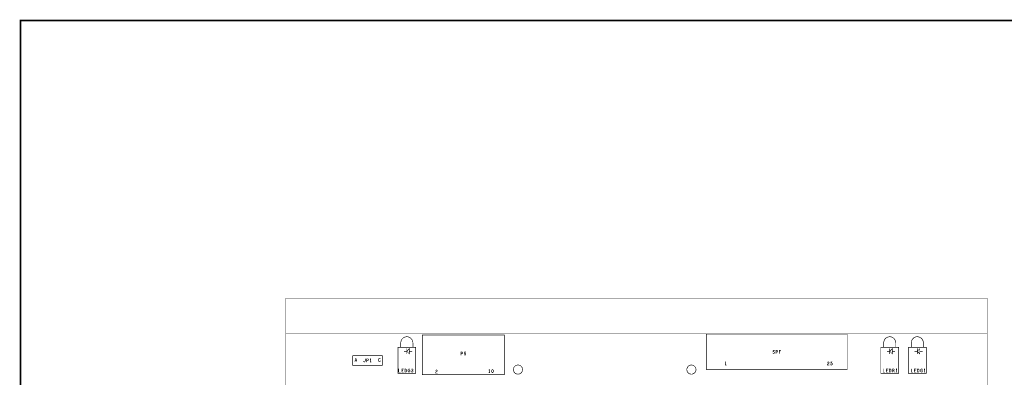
# Model space of a CAD drawing. Extents: x 23.5 to 56.6, y 21.5 to 42.6.
# Tile 14 of 22: x 23.5 to 42.8, y 35.5 to 42.6. Entities that reach past the tile are written whole.
import ezdxf

# ---------------------------------------------------------------- set-up
doc = ezdxf.new("R2010")
doc.units = 0
doc.layers.add('1', color=2, linetype='CONTINUOUS')

msp = doc.modelspace()

# ---------------------------------------------------------------- linework, layer by layer
at = {"layer": '1'}
for points, const_width in [([(23.545, 21.545), (56.545, 21.545), (56.545, 42.545), (23.545, 42.545), (23.545, 21.545)], 0.03), ([(28.751, 37.097), (28.751, 27.997), (29.933, 27.997)], 0.006), ([(38.193, 27.997), (38.193, 28.647), (42.501, 28.647), (42.501, 37.097), (28.751, 37.097)], 0.006), ([(42.501, 36.397), (28.751, 36.397)], 0.006), ([(31.12, 36.342), (31.099, 36.34), (31.079, 36.334), (31.06, 36.325), (31.043, 36.312), (31.029, 36.297), (31.017, 36.28), (31.009, 36.26), (31.004, 36.24), (31.002, 36.224), (31.002, 36.135)], 0.012), ([(31.24, 36.222), (31.238, 36.244), (31.232, 36.264), (31.222, 36.283), (31.21, 36.301), (31.194, 36.316), (31.176, 36.327), (31.157, 36.336), (31.136, 36.341), (31.12, 36.342)], 0.012), ([(31.426, 36.377), (31.426, 35.597), (33.036, 35.597)], 0.012), ([(33.036, 35.597), (33.036, 36.377), (31.426, 36.377)], 0.012), ([(36.996, 35.697), (36.996, 36.397), (39.756, 36.397)], 0.012), ([(39.756, 35.697), (39.756, 36.397)], 0.012), ([(40.59, 36.342), (40.569, 36.34), (40.549, 36.334), (40.53, 36.325), (40.513, 36.312), (40.499, 36.297), (40.487, 36.28), (40.479, 36.26), (40.474, 36.24), (40.472, 36.224)], 0.012), ([(40.71, 36.222), (40.708, 36.244), (40.702, 36.264), (40.692, 36.283), (40.68, 36.301), (40.664, 36.316), (40.646, 36.327), (40.627, 36.336), (40.606, 36.341), (40.59, 36.342)], 0.012), ([(41.13, 36.342), (41.109, 36.34), (41.089, 36.334), (41.07, 36.325), (41.053, 36.312), (41.039, 36.297), (41.027, 36.28), (41.019, 36.26), (41.014, 36.24), (41.012, 36.224)], 0.012), ([(41.25, 36.222), (41.248, 36.244), (41.242, 36.264), (41.232, 36.283), (41.22, 36.301), (41.204, 36.316), (41.186, 36.327), (41.167, 36.336), (41.146, 36.341), (41.13, 36.342)], 0.012), ([(30.946, 35.622), (30.946, 36.132), (31.296, 36.132), (31.296, 35.622)], 0.012), ([(31.121, 36.057), (31.171, 36.007), (31.171, 36.107), (31.121, 36.057)], 0.012), ([(31.121, 36.007), (31.121, 36.107)], 0.012), ([(31.24, 36.132), (31.24, 36.222)], 0.012), ([(40.416, 35.622), (40.416, 36.132)], 0.012), ([(40.766, 35.622), (40.766, 36.132), (40.416, 36.132)], 0.012), ([(40.472, 36.135), (40.472, 36.224)], 0.012), ([(40.541, 36.057), (40.591, 36.057), (40.641, 36.007), (40.641, 36.107), (40.591, 36.057)], 0.012), ([(40.591, 36.007), (40.591, 36.107)], 0.012), ([(40.71, 36.132), (40.71, 36.222)], 0.012), ([(40.956, 36.132), (40.956, 35.622), (41.306, 35.622)], 0.012), ([(41.306, 35.622), (41.306, 36.132), (40.956, 36.132)], 0.012), ([(41.012, 36.135), (41.012, 36.224)], 0.012), ([(41.081, 36.057), (41.131, 36.057), (41.181, 36.007), (41.181, 36.107), (41.131, 36.057)], 0.012), ([(41.131, 36.007), (41.131, 36.107)], 0.012), ([(41.25, 36.132), (41.25, 36.222)], 0.012), ([(30.64, 35.781), (30.062, 35.781), (30.062, 35.973)], 0.012), ([(30.64, 35.781), (30.64, 35.973), (30.062, 35.973)], 0.012), ([(30.122, 35.919), (30.103, 35.857)], 0.012), ([(30.141, 35.857), (30.122, 35.919)], 0.012), ([(30.305, 35.909), (30.305, 35.868), (30.303, 35.86)], 0.012), ([(30.336, 35.847), (30.336, 35.909), (30.354, 35.909), (30.36, 35.906), (30.365, 35.899), (30.367, 35.891), (30.365, 35.882), (30.361, 35.876), (30.354, 35.873), (30.336, 35.873)], 0.012), ([(30.404, 35.897), (30.413, 35.909), (30.413, 35.847)], 0.012), ([(30.565, 35.875), (30.563, 35.885), (30.564, 35.894), (30.567, 35.904), (30.571, 35.91), (30.576, 35.916), (30.583, 35.919), (30.589, 35.919), (30.595, 35.917), (30.599, 35.914)], 0.012), ([(31.121, 36.057), (31.071, 36.057)], 0.012), ([(31.171, 36.057), (31.221, 36.057)], 0.012), ([(32.185, 35.982), (32.185, 36.044), (32.203, 36.044), (32.209, 36.041), (32.214, 36.034), (32.216, 36.026), (32.214, 36.017), (32.21, 36.011), (32.203, 36.008), (32.185, 36.008)], 0.012), ([(32.245, 35.992), (32.25, 35.986), (32.255, 35.983), (32.262, 35.982), (32.269, 35.984), (32.275, 35.989), (32.278, 35.996), (32.279, 36.004), (32.278, 36.012), (32.274, 36.017), (32.268, 36.022), (32.263, 36.023), (32.258, 36.022), (32.251, 36.017), (32.253, 36.044), (32.274, 36.044)], 0.012), ([(38.311, 36.014), (38.304, 36.017), (38.298, 36.022)], 0.012), ([(38.311, 36.014), (38.317, 36.014), (38.323, 36.017), (38.328, 36.022), (38.33, 36.03), (38.329, 36.037), (38.325, 36.043), (38.318, 36.047), (38.309, 36.049), (38.303, 36.053), (38.301, 36.061), (38.303, 36.068), (38.307, 36.073), (38.312, 36.076), (38.317, 36.076), (38.323, 36.074), (38.327, 36.069)], 0.012), ([(38.361, 36.076), (38.361, 36.014)], 0.012), ([(38.361, 36.04), (38.379, 36.04), (38.386, 36.043), (38.39, 36.049), (38.392, 36.057), (38.39, 36.066), (38.385, 36.073), (38.379, 36.076), (38.361, 36.076)], 0.012), ([(38.424, 36.076), (38.424, 36.014)], 0.012), ([(38.424, 36.076), (38.453, 36.076)], 0.012), ([(38.442, 36.046), (38.424, 36.046)], 0.012), ([(40.641, 36.057), (40.691, 36.057)], 0.012), ([(41.181, 36.057), (41.231, 36.057)], 0.012), ([(30.11, 35.878), (30.135, 35.878)], 0.012), ([(30.274, 35.86), (30.278, 35.854), (30.282, 35.849), (30.288, 35.847), (30.294, 35.849), (30.298, 35.854), (30.303, 35.86)], 0.012), ([(30.422, 35.847), (30.404, 35.847)], 0.012), ([(30.601, 35.866), (30.598, 35.862), (30.593, 35.859), (30.588, 35.857), (30.582, 35.857), (30.577, 35.859), (30.572, 35.863), (30.567, 35.869), (30.565, 35.875)], 0.012), ([(33.391, 35.697), (33.39, 35.713), (33.386, 35.728), (33.379, 35.742), (33.37, 35.755), (33.359, 35.766), (33.346, 35.775), (33.332, 35.782), (33.317, 35.786), (33.301, 35.787), (33.286, 35.786), (33.271, 35.782), (33.256, 35.775), (33.243, 35.766), (33.232, 35.755), (33.223, 35.742), (33.217, 35.728), (33.213, 35.713), (33.211, 35.697), (33.213, 35.682), (33.217, 35.667), (33.223, 35.652), (33.232, 35.64), (33.243, 35.628), (33.256, 35.619), (33.271, 35.613), (33.286, 35.609), (33.301, 35.607), (33.317, 35.609), (33.332, 35.613), (33.346, 35.619), (33.359, 35.628), (33.37, 35.64), (33.379, 35.652), (33.386, 35.667), (33.39, 35.682), (33.391, 35.697)], 0.012), ([(36.791, 35.697), (36.79, 35.713), (36.786, 35.728), (36.779, 35.742), (36.77, 35.755), (36.759, 35.766), (36.746, 35.775), (36.732, 35.782), (36.717, 35.786), (36.701, 35.787), (36.686, 35.786), (36.671, 35.782), (36.656, 35.775), (36.643, 35.766), (36.632, 35.755), (36.623, 35.742), (36.617, 35.728), (36.613, 35.713), (36.611, 35.697), (36.613, 35.682), (36.617, 35.667), (36.623, 35.652), (36.632, 35.64), (36.643, 35.628), (36.656, 35.619), (36.671, 35.613), (36.686, 35.609), (36.701, 35.607), (36.717, 35.609), (36.732, 35.613), (36.746, 35.619), (36.759, 35.628), (36.77, 35.64), (36.779, 35.652), (36.786, 35.667), (36.79, 35.682), (36.791, 35.697)], 0.012), ([(37.376, 35.787), (37.376, 35.849), (37.367, 35.836)], 0.012), ([(37.385, 35.787), (37.367, 35.787)], 0.012), ([(39.401, 35.787), (39.369, 35.787), (39.371, 35.796), (39.375, 35.806), (39.382, 35.814), (39.397, 35.824), (39.401, 35.829), (39.401, 35.835), (39.4, 35.841), (39.394, 35.847), (39.387, 35.849), (39.381, 35.848), (39.375, 35.845), (39.371, 35.838)], 0.012), ([(39.453, 35.826), (39.459, 35.822), (39.463, 35.817), (39.464, 35.808), (39.463, 35.8), (39.459, 35.793), (39.454, 35.789), (39.447, 35.787), (39.44, 35.788), (39.435, 35.791), (39.43, 35.796)], 0.012), ([(39.436, 35.822), (39.438, 35.849), (39.459, 35.849)], 0.012), ([(39.453, 35.826), (39.448, 35.827), (39.443, 35.826), (39.436, 35.822)], 0.012), ([(40.716, 35.697), (40.725, 35.709), (40.725, 35.647)], 0.012), ([(41.275, 35.647), (41.275, 35.709), (41.266, 35.697)], 0.012), ([(30.946, 35.622), (31.296, 35.622)], 0.012), ([(30.993, 35.647), (30.962, 35.647), (30.962, 35.709)], 0.012), ([(31.055, 35.647), (31.024, 35.647), (31.024, 35.709), (31.055, 35.709)], 0.012), ([(31.042, 35.679), (31.024, 35.679)], 0.012), ([(31.117, 35.668), (31.114, 35.661), (31.11, 35.655), (31.106, 35.65), (31.1, 35.647), (31.084, 35.647), (31.084, 35.709), (31.1, 35.709)], 0.012), ([(31.11, 35.702), (31.106, 35.706), (31.1, 35.709)], 0.012), ([(31.11, 35.702), (31.114, 35.696), (31.117, 35.689), (31.118, 35.678), (31.117, 35.668)], 0.012), ([(31.183, 35.66), (31.179, 35.654), (31.173, 35.649), (31.166, 35.647), (31.158, 35.649), (31.153, 35.654), (31.148, 35.66), (31.145, 35.667), (31.143, 35.675), (31.143, 35.682), (31.145, 35.689), (31.148, 35.696), (31.153, 35.702)], 0.012), ([(31.179, 35.703), (31.175, 35.707), (31.169, 35.709), (31.163, 35.709), (31.157, 35.706), (31.153, 35.702)], 0.012), ([(31.168, 35.678), (31.183, 35.678), (31.183, 35.66)], 0.012), ([(31.242, 35.66), (31.238, 35.654), (31.232, 35.648), (31.226, 35.647), (31.219, 35.648), (31.213, 35.653), (31.208, 35.66)], 0.012), ([(31.224, 35.68), (31.231, 35.68), (31.235, 35.684), (31.239, 35.689), (31.241, 35.695), (31.239, 35.701), (31.235, 35.706), (31.228, 35.709), (31.221, 35.708), (31.215, 35.704)], 0.012), ([(31.231, 35.68), (31.236, 35.678), (31.241, 35.673), (31.243, 35.666), (31.242, 35.66)], 0.012), ([(31.717, 35.627), (31.685, 35.627), (31.687, 35.637), (31.691, 35.647), (31.698, 35.654)], 0.012), ([(31.687, 35.679), (31.691, 35.685), (31.697, 35.688), (31.703, 35.689), (31.71, 35.687), (31.716, 35.682), (31.717, 35.676), (31.717, 35.67), (31.714, 35.665), (31.698, 35.654)], 0.012), ([(32.74, 35.637), (32.74, 35.699), (32.731, 35.687)], 0.012), ([(32.749, 35.637), (32.731, 35.637)], 0.012), ([(32.802, 35.637), (32.796, 35.639), (32.792, 35.645), (32.788, 35.651), (32.786, 35.659), (32.785, 35.668), (32.786, 35.678), (32.788, 35.686), (32.792, 35.692), (32.796, 35.697), (32.802, 35.699), (32.808, 35.697), (32.813, 35.692), (32.816, 35.686), (32.818, 35.678), (32.819, 35.668), (32.818, 35.659), (32.816, 35.651), (32.813, 35.645), (32.808, 35.639), (32.802, 35.637)], 0.012), ([(39.756, 35.697), (36.996, 35.697)], 0.012), ([(40.416, 35.622), (40.766, 35.622)], 0.012), ([(40.462, 35.709), (40.462, 35.647), (40.493, 35.647)], 0.012), ([(40.524, 35.709), (40.524, 35.647)], 0.012), ([(40.524, 35.709), (40.555, 35.709)], 0.012), ([(40.542, 35.679), (40.524, 35.679)], 0.012), ([(40.524, 35.647), (40.555, 35.647)], 0.012), ([(40.584, 35.647), (40.6, 35.647), (40.606, 35.65), (40.61, 35.655), (40.614, 35.661), (40.617, 35.668), (40.618, 35.678), (40.617, 35.689), (40.614, 35.696), (40.61, 35.702), (40.606, 35.706), (40.6, 35.709), (40.584, 35.709), (40.584, 35.647)], 0.012), ([(40.648, 35.709), (40.648, 35.647)], 0.012), ([(40.667, 35.677), (40.672, 35.68), (40.677, 35.686), (40.679, 35.694), (40.677, 35.702), (40.673, 35.706), (40.667, 35.709), (40.648, 35.709)], 0.012), ([(40.648, 35.677), (40.667, 35.677), (40.679, 35.647)], 0.012), ([(40.734, 35.647), (40.716, 35.647)], 0.012), ([(41.043, 35.647), (41.012, 35.647), (41.012, 35.709)], 0.012), ([(41.105, 35.709), (41.074, 35.709), (41.074, 35.647)], 0.012), ([(41.074, 35.679), (41.092, 35.679)], 0.012), ([(41.105, 35.647), (41.074, 35.647)], 0.012), ([(41.134, 35.709), (41.134, 35.647)], 0.012), ([(41.164, 35.696), (41.16, 35.702), (41.156, 35.706), (41.15, 35.709), (41.134, 35.709)], 0.012), ([(41.134, 35.647), (41.15, 35.647), (41.156, 35.65), (41.16, 35.655), (41.164, 35.661), (41.167, 35.668), (41.168, 35.678), (41.167, 35.689), (41.164, 35.696)], 0.012), ([(41.195, 35.689), (41.193, 35.682), (41.193, 35.675), (41.195, 35.667)], 0.012), ([(41.195, 35.689), (41.198, 35.696)], 0.012), ([(41.233, 35.678), (41.233, 35.66), (41.229, 35.654), (41.223, 35.649), (41.216, 35.647), (41.208, 35.649), (41.203, 35.654), (41.198, 35.66), (41.195, 35.667)], 0.012), ([(41.198, 35.696), (41.203, 35.702), (41.207, 35.706), (41.213, 35.709), (41.219, 35.709), (41.225, 35.707), (41.229, 35.703)], 0.012), ([(41.233, 35.678), (41.218, 35.678)], 0.012), ([(41.266, 35.647), (41.284, 35.647)], 0.012)]:
    msp.add_lwpolyline(points, dxfattribs=dict(at, const_width=const_width))
for points, const_width in [([(28.7525, 37.097, 1), (28.7495, 37.097, 1)], 0.003), ([(28.7525, 37.097, 1), (28.7495, 37.097, 1)], 0.003), ([(28.7525, 36.397, 1), (28.7495, 36.397, 1)], 0.003), ([(31.123, 36.342, 1), (31.117, 36.342, 1)], 0.006), ([(31.123, 36.342, 1), (31.117, 36.342, 1)], 0.006), ([(31.429, 36.377, 1), (31.423, 36.377, 1)], 0.006), ([(31.429, 36.377, 1), (31.423, 36.377, 1)], 0.006), ([(39.759, 36.397, 1), (39.753, 36.397, 1)], 0.006), ([(39.759, 36.397, 1), (39.753, 36.397, 1)], 0.006), ([(40.593, 36.342, 1), (40.587, 36.342, 1)], 0.006), ([(40.593, 36.342, 1), (40.587, 36.342, 1)], 0.006), ([(41.133, 36.342, 1), (41.127, 36.342, 1)], 0.006), ([(41.133, 36.342, 1), (41.127, 36.342, 1)], 0.006), ([(42.5025, 36.397, 1), (42.4995, 36.397, 1)], 0.003), ([(31.005, 36.135, 1), (30.999, 36.135, 1)], 0.006), ([(31.124, 36.107, 1), (31.118, 36.107, 1)], 0.006), ([(31.243, 36.222, 1), (31.237, 36.222, 1)], 0.006), ([(31.243, 36.222, 1), (31.237, 36.222, 1)], 0.006), ([(31.243, 36.132, 1), (31.237, 36.132, 1)], 0.006), ([(40.419, 36.132, 1), (40.413, 36.132, 1)], 0.006), ([(40.419, 36.132, 1), (40.413, 36.132, 1)], 0.006), ([(40.475, 36.224, 1), (40.469, 36.224, 1)], 0.006), ([(40.475, 36.224, 1), (40.469, 36.224, 1)], 0.006), ([(40.475, 36.135, 1), (40.469, 36.135, 1)], 0.006), ([(40.594, 36.107, 1), (40.588, 36.107, 1)], 0.006), ([(40.713, 36.222, 1), (40.707, 36.222, 1)], 0.006), ([(40.713, 36.222, 1), (40.707, 36.222, 1)], 0.006), ([(40.713, 36.132, 1), (40.707, 36.132, 1)], 0.006), ([(40.959, 36.132, 1), (40.953, 36.132, 1)], 0.006), ([(40.959, 36.132, 1), (40.953, 36.132, 1)], 0.006), ([(41.015, 36.224, 1), (41.009, 36.224, 1)], 0.006), ([(41.015, 36.224, 1), (41.009, 36.224, 1)], 0.006), ([(41.015, 36.135, 1), (41.009, 36.135, 1)], 0.006), ([(41.134, 36.107, 1), (41.128, 36.107, 1)], 0.006), ([(41.253, 36.222, 1), (41.247, 36.222, 1)], 0.006), ([(41.253, 36.222, 1), (41.247, 36.222, 1)], 0.006), ([(41.253, 36.132, 1), (41.247, 36.132, 1)], 0.006), ([(30.065, 35.973, 1), (30.059, 35.973, 1)], 0.006), ([(30.065, 35.973, 1), (30.059, 35.973, 1)], 0.006), ([(30.125, 35.919, 1), (30.119, 35.919, 1)], 0.006), ([(30.125, 35.919, 1), (30.119, 35.919, 1)], 0.006), ([(30.308, 35.909, 1), (30.302, 35.909, 1)], 0.006), ([(30.602, 35.914, 1), (30.596, 35.914, 1)], 0.006), ([(31.074, 36.057, 1), (31.068, 36.057, 1)], 0.006), ([(31.124, 36.057, 1), (31.118, 36.057, 1)], 0.006), ([(31.124, 36.057, 1), (31.118, 36.057, 1)], 0.006), ([(31.124, 36.057, 1), (31.118, 36.057, 1)], 0.006), ([(31.124, 36.007, 1), (31.118, 36.007, 1)], 0.006), ([(31.174, 36.057, 1), (31.168, 36.057, 1)], 0.006), ([(31.224, 36.057, 1), (31.218, 36.057, 1)], 0.006), ([(32.188, 36.008, 1), (32.182, 36.008, 1)], 0.006), ([(32.188, 35.982, 1), (32.182, 35.982, 1)], 0.006), ([(32.248, 35.992, 1), (32.242, 35.992, 1)], 0.006), ([(32.277, 36.044, 1), (32.271, 36.044, 1)], 0.006), ([(38.301, 36.022, 1), (38.295, 36.022, 1)], 0.006), ([(38.314, 36.014, 1), (38.308, 36.014, 1)], 0.006), ([(38.314, 36.014, 1), (38.308, 36.014, 1)], 0.006), ([(38.33, 36.069, 1), (38.324, 36.069, 1)], 0.006), ([(38.364, 36.076, 1), (38.358, 36.076, 1)], 0.006), ([(38.364, 36.076, 1), (38.358, 36.076, 1)], 0.006), ([(38.364, 36.04, 1), (38.358, 36.04, 1)], 0.006), ([(38.364, 36.014, 1), (38.358, 36.014, 1)], 0.006), ([(38.427, 36.076, 1), (38.421, 36.076, 1)], 0.006), ([(38.427, 36.076, 1), (38.421, 36.076, 1)], 0.006), ([(38.427, 36.046, 1), (38.421, 36.046, 1)], 0.006), ([(38.427, 36.014, 1), (38.421, 36.014, 1)], 0.006), ([(38.445, 36.046, 1), (38.439, 36.046, 1)], 0.006), ([(38.456, 36.076, 1), (38.45, 36.076, 1)], 0.006), ([(40.544, 36.057, 1), (40.538, 36.057, 1)], 0.006), ([(40.594, 36.057, 1), (40.588, 36.057, 1)], 0.006), ([(40.594, 36.007, 1), (40.588, 36.007, 1)], 0.006), ([(40.644, 36.057, 1), (40.638, 36.057, 1)], 0.006), ([(40.694, 36.057, 1), (40.688, 36.057, 1)], 0.006), ([(41.084, 36.057, 1), (41.078, 36.057, 1)], 0.006), ([(41.134, 36.057, 1), (41.128, 36.057, 1)], 0.006), ([(41.134, 36.007, 1), (41.128, 36.007, 1)], 0.006), ([(41.184, 36.057, 1), (41.178, 36.057, 1)], 0.006), ([(41.234, 36.057, 1), (41.228, 36.057, 1)], 0.006), ([(30.106, 35.857, 1), (30.1, 35.857, 1)], 0.006), ([(30.113, 35.878, 1), (30.107, 35.878, 1)], 0.006), ([(30.138, 35.878, 1), (30.132, 35.878, 1)], 0.006), ([(30.144, 35.857, 1), (30.138, 35.857, 1)], 0.006), ([(30.277, 35.86, 1), (30.271, 35.86, 1)], 0.006), ([(30.306, 35.86, 1), (30.3, 35.86, 1)], 0.006), ([(30.306, 35.86, 1), (30.3, 35.86, 1)], 0.006), ([(30.339, 35.873, 1), (30.333, 35.873, 1)], 0.006), ([(30.339, 35.847, 1), (30.333, 35.847, 1)], 0.006), ([(30.407, 35.897, 1), (30.401, 35.897, 1)], 0.006), ([(30.407, 35.847, 1), (30.401, 35.847, 1)], 0.006), ([(30.416, 35.847, 1), (30.41, 35.847, 1)], 0.006), ([(30.425, 35.847, 1), (30.419, 35.847, 1)], 0.006), ([(30.568, 35.875, 1), (30.562, 35.875, 1)], 0.006), ([(30.568, 35.875, 1), (30.562, 35.875, 1)], 0.006), ([(30.604, 35.866, 1), (30.598, 35.866, 1)], 0.006), ([(30.643, 35.781, 1), (30.637, 35.781, 1)], 0.006), ([(30.643, 35.781, 1), (30.637, 35.781, 1)], 0.006), ([(37.37, 35.836, 1), (37.364, 35.836, 1)], 0.006), ([(37.37, 35.787, 1), (37.364, 35.787, 1)], 0.006), ([(37.379, 35.787, 1), (37.373, 35.787, 1)], 0.006), ([(37.388, 35.787, 1), (37.382, 35.787, 1)], 0.006), ([(39.374, 35.838, 1), (39.368, 35.838, 1)], 0.006), ([(39.404, 35.787, 1), (39.398, 35.787, 1)], 0.006), ([(39.433, 35.796, 1), (39.427, 35.796, 1)], 0.006), ([(39.439, 35.822, 1), (39.433, 35.822, 1)], 0.006), ([(39.439, 35.822, 1), (39.433, 35.822, 1)], 0.006), ([(39.456, 35.826, 1), (39.45, 35.826, 1)], 0.006), ([(39.456, 35.826, 1), (39.45, 35.826, 1)], 0.006), ([(39.462, 35.849, 1), (39.456, 35.849, 1)], 0.006), ([(30.949, 35.622, 1), (30.943, 35.622, 1)], 0.006), ([(30.949, 35.622, 1), (30.943, 35.622, 1)], 0.006), ([(30.965, 35.709, 1), (30.959, 35.709, 1)], 0.006), ([(30.996, 35.647, 1), (30.99, 35.647, 1)], 0.006), ([(31.027, 35.679, 1), (31.021, 35.679, 1)], 0.006), ([(31.045, 35.679, 1), (31.039, 35.679, 1)], 0.006), ([(31.058, 35.709, 1), (31.052, 35.709, 1)], 0.006), ([(31.058, 35.647, 1), (31.052, 35.647, 1)], 0.006), ([(31.103, 35.709, 1), (31.097, 35.709, 1)], 0.006), ([(31.103, 35.709, 1), (31.097, 35.709, 1)], 0.006), ([(31.113, 35.702, 1), (31.107, 35.702, 1)], 0.006), ([(31.113, 35.702, 1), (31.107, 35.702, 1)], 0.006), ([(31.12, 35.668, 1), (31.114, 35.668, 1)], 0.006), ([(31.12, 35.668, 1), (31.114, 35.668, 1)], 0.006), ([(31.156, 35.702, 1), (31.15, 35.702, 1)], 0.006), ([(31.156, 35.702, 1), (31.15, 35.702, 1)], 0.006), ([(31.171, 35.678, 1), (31.165, 35.678, 1)], 0.006), ([(31.182, 35.703, 1), (31.176, 35.703, 1)], 0.006), ([(31.186, 35.66, 1), (31.18, 35.66, 1)], 0.006), ([(31.186, 35.66, 1), (31.18, 35.66, 1)], 0.006), ([(31.211, 35.66, 1), (31.205, 35.66, 1)], 0.006), ([(31.218, 35.704, 1), (31.212, 35.704, 1)], 0.006), ([(31.227, 35.68, 1), (31.221, 35.68, 1)], 0.006), ([(31.234, 35.68, 1), (31.228, 35.68, 1)], 0.006), ([(31.245, 35.66, 1), (31.239, 35.66, 1)], 0.006), ([(31.245, 35.66, 1), (31.239, 35.66, 1)], 0.006), ([(31.299, 35.622, 1), (31.293, 35.622, 1)], 0.006), ([(31.299, 35.622, 1), (31.293, 35.622, 1)], 0.006), ([(31.69, 35.679, 1), (31.684, 35.679, 1)], 0.006), ([(31.701, 35.654, 1), (31.695, 35.654, 1)], 0.006), ([(31.701, 35.654, 1), (31.695, 35.654, 1)], 0.006), ([(31.72, 35.627, 1), (31.714, 35.627, 1)], 0.006), ([(32.734, 35.687, 1), (32.728, 35.687, 1)], 0.006), ([(32.734, 35.637, 1), (32.728, 35.637, 1)], 0.006), ([(32.743, 35.637, 1), (32.737, 35.637, 1)], 0.006), ([(32.752, 35.637, 1), (32.746, 35.637, 1)], 0.006), ([(32.805, 35.637, 1), (32.799, 35.637, 1)], 0.006), ([(32.805, 35.637, 1), (32.799, 35.637, 1)], 0.006), ([(33.039, 35.597, 1), (33.033, 35.597, 1)], 0.006), ([(33.039, 35.597, 1), (33.033, 35.597, 1)], 0.006), ([(33.394, 35.697, 1), (33.388, 35.697, 1)], 0.006), ([(33.394, 35.697, 1), (33.388, 35.697, 1)], 0.006), ([(36.794, 35.697, 1), (36.788, 35.697, 1)], 0.006), ([(36.794, 35.697, 1), (36.788, 35.697, 1)], 0.006), ([(36.999, 35.697, 1), (36.993, 35.697, 1)], 0.006), ([(36.999, 35.697, 1), (36.993, 35.697, 1)], 0.006), ([(39.759, 35.697, 1), (39.753, 35.697, 1)], 0.006), ([(39.759, 35.697, 1), (39.753, 35.697, 1)], 0.006), ([(40.419, 35.622, 1), (40.413, 35.622, 1)], 0.006), ([(40.419, 35.622, 1), (40.413, 35.622, 1)], 0.006), ([(40.465, 35.709, 1), (40.459, 35.709, 1)], 0.006), ([(40.496, 35.647, 1), (40.49, 35.647, 1)], 0.006), ([(40.527, 35.709, 1), (40.521, 35.709, 1)], 0.006), ([(40.527, 35.709, 1), (40.521, 35.709, 1)], 0.006), ([(40.527, 35.679, 1), (40.521, 35.679, 1)], 0.006), ([(40.527, 35.647, 1), (40.521, 35.647, 1)], 0.006), ([(40.527, 35.647, 1), (40.521, 35.647, 1)], 0.006), ([(40.545, 35.679, 1), (40.539, 35.679, 1)], 0.006), ([(40.558, 35.709, 1), (40.552, 35.709, 1)], 0.006), ([(40.558, 35.647, 1), (40.552, 35.647, 1)], 0.006), ([(40.587, 35.647, 1), (40.581, 35.647, 1)], 0.006), ([(40.587, 35.647, 1), (40.581, 35.647, 1)], 0.006), ([(40.651, 35.709, 1), (40.645, 35.709, 1)], 0.006), ([(40.651, 35.709, 1), (40.645, 35.709, 1)], 0.006), ([(40.651, 35.677, 1), (40.645, 35.677, 1)], 0.006), ([(40.651, 35.647, 1), (40.645, 35.647, 1)], 0.006), ([(40.67, 35.677, 1), (40.664, 35.677, 1)], 0.006), ([(40.682, 35.647, 1), (40.676, 35.647, 1)], 0.006), ([(40.719, 35.697, 1), (40.713, 35.697, 1)], 0.006), ([(40.719, 35.647, 1), (40.713, 35.647, 1)], 0.006), ([(40.728, 35.647, 1), (40.722, 35.647, 1)], 0.006), ([(40.737, 35.647, 1), (40.731, 35.647, 1)], 0.006), ([(40.769, 35.622, 1), (40.763, 35.622, 1)], 0.006), ([(40.769, 35.622, 1), (40.763, 35.622, 1)], 0.006), ([(41.015, 35.709, 1), (41.009, 35.709, 1)], 0.006), ([(41.046, 35.647, 1), (41.04, 35.647, 1)], 0.006), ([(41.077, 35.679, 1), (41.071, 35.679, 1)], 0.006), ([(41.077, 35.647, 1), (41.071, 35.647, 1)], 0.006), ([(41.077, 35.647, 1), (41.071, 35.647, 1)], 0.006), ([(41.095, 35.679, 1), (41.089, 35.679, 1)], 0.006), ([(41.108, 35.709, 1), (41.102, 35.709, 1)], 0.006), ([(41.108, 35.647, 1), (41.102, 35.647, 1)], 0.006), ([(41.137, 35.709, 1), (41.131, 35.709, 1)], 0.006), ([(41.137, 35.709, 1), (41.131, 35.709, 1)], 0.006), ([(41.137, 35.647, 1), (41.131, 35.647, 1)], 0.006), ([(41.137, 35.647, 1), (41.131, 35.647, 1)], 0.006), ([(41.167, 35.696, 1), (41.161, 35.696, 1)], 0.006), ([(41.167, 35.696, 1), (41.161, 35.696, 1)], 0.006), ([(41.198, 35.689, 1), (41.192, 35.689, 1)], 0.006), ([(41.198, 35.689, 1), (41.192, 35.689, 1)], 0.006), ([(41.198, 35.667, 1), (41.192, 35.667, 1)], 0.006), ([(41.198, 35.667, 1), (41.192, 35.667, 1)], 0.006), ([(41.201, 35.696, 1), (41.195, 35.696, 1)], 0.006), ([(41.201, 35.696, 1), (41.195, 35.696, 1)], 0.006), ([(41.221, 35.678, 1), (41.215, 35.678, 1)], 0.006), ([(41.232, 35.703, 1), (41.226, 35.703, 1)], 0.006), ([(41.236, 35.678, 1), (41.23, 35.678, 1)], 0.006), ([(41.236, 35.678, 1), (41.23, 35.678, 1)], 0.006), ([(41.269, 35.697, 1), (41.263, 35.697, 1)], 0.006), ([(41.269, 35.647, 1), (41.263, 35.647, 1)], 0.006), ([(41.278, 35.647, 1), (41.272, 35.647, 1)], 0.006), ([(41.287, 35.647, 1), (41.281, 35.647, 1)], 0.006), ([(41.309, 35.622, 1), (41.303, 35.622, 1)], 0.006), ([(41.309, 35.622, 1), (41.303, 35.622, 1)], 0.006)]:
    msp.add_lwpolyline(points, format="xyb", close=True, dxfattribs=dict(at, const_width=const_width))

doc.saveas('drawing.dxf')
